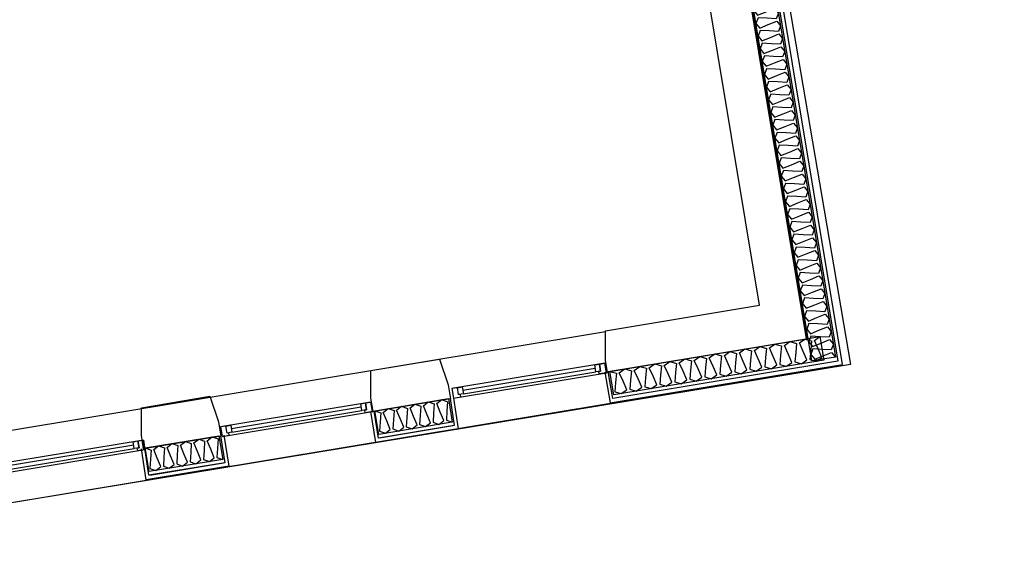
# Model space of a CAD drawing. Header units: millimetres. Extents: x -15 to 127, y -65 to 67.
# Tile 53 of 256: x 39.541 to 40.045, y -53.818 to -53.549. Entities that reach past the tile are written whole.
import ezdxf

# ---------------------------------------------------------------- set-up
doc = ezdxf.new("R2010")
doc.units = ezdxf.units.MM
doc.header["$MEASUREMENT"] = 0
doc.layers.add('Calque 5', color=7, linetype='Continuous')

# ---------------------------------------------------------------- blocks, each defined once
blk = doc.blocks.new('PD_26516')
at = {"layer": 'Calque 5', "color": 0}
for points in [[(16.05581, -39.87642), (16.16345, -39.85857), (16.16545, -39.87062), (16.05781, -39.88847), (16.05581, -39.87642)], [(16.05581, -39.87642), (16.05917, -39.87741), (16.05873, -39.88213), (16.05829, -39.88684), (16.06165, -39.88783), (16.06451, -39.88581), (16.06257, -39.88149), (16.06064, -39.87717), (16.0635, -39.87515), (16.06686, -39.87614), (16.06642, -39.88085), (16.06598, -39.88557), (16.06934, -39.88656), (16.0722, -39.88454), (16.07026, -39.88022), (16.06833, -39.87589), (16.07119, -39.87387), (16.07455, -39.87486), (16.07411, -39.87958), (16.07367, -39.88429), (16.07703, -39.88528), (16.07989, -39.88326), (16.07795, -39.87894), (16.07602, -39.87462), (16.07888, -39.8726), (16.08223, -39.87359), (16.0818, -39.8783), (16.08136, -39.88302), (16.08472, -39.88401), (16.08758, -39.88199), (16.08564, -39.87767), (16.08371, -39.87334), (16.08656, -39.87132), (16.08992, -39.87231), (16.08949, -39.87703), (16.08905, -39.88174), (16.09241, -39.88273), (16.09527, -39.88071), (16.09333, -39.87639), (16.09139, -39.87207), (16.09425, -39.87005), (16.09761, -39.87104), (16.09717, -39.87575), (16.09674, -39.88047), (16.1001, -39.88146), (16.10295, -39.87944), (16.10102, -39.87512), (16.09908, -39.87079), (16.10194, -39.86877), (16.1053, -39.86976), (16.10486, -39.87448), (16.10443, -39.87919), (16.10778, -39.88018), (16.11064, -39.87816), (16.10871, -39.87384), (16.10677, -39.86952), (16.10963, -39.8675), (16.11299, -39.86849), (16.11255, -39.8732), (16.11212, -39.87792), (16.11547, -39.87891), (16.11833, -39.87689), (16.1164, -39.87257), (16.11446, -39.86824), (16.11732, -39.86622), (16.12068, -39.86721), (16.12024, -39.87193), (16.1198, -39.87664), (16.12316, -39.87763), (16.12602, -39.87561), (16.12409, -39.87129), (16.12215, -39.86697), (16.12501, -39.86495), (16.12837, -39.86594), (16.12793, -39.87065), (16.12749, -39.87537), (16.13085, -39.87636), (16.13371, -39.87434), (16.13178, -39.87002), (16.12984, -39.86569), (16.1327, -39.86367), (16.13606, -39.86466), (16.13562, -39.86938), (16.13518, -39.87409), (16.13854, -39.87508), (16.1414, -39.87306), (16.13946, -39.86874), (16.13753, -39.86442), (16.14039, -39.8624), (16.14375, -39.86339), (16.14331, -39.8681), (16.14287, -39.87282), (16.14623, -39.87381), (16.14909, -39.87179), (16.14715, -39.86747), (16.14522, -39.86314), (16.14808, -39.86112), (16.15143, -39.86211), (16.151, -39.86683), (16.15056, -39.87154), (16.15392, -39.87253), (16.15678, -39.87051), (16.15484, -39.86619), (16.15291, -39.86187), (16.15577, -39.85985), (16.15912, -39.86084), (16.15869, -39.86555), (16.15825, -39.87027), (16.16161, -39.87126), (16.16447, -39.86924), (16.16253, -39.86492), (16.1606, -39.86059), (16.16345, -39.85857)]]:
    blk.add_lwpolyline(points, dxfattribs=at)
blk = doc.blocks.new('PD_26517')
at = {"layer": 'Calque 5', "color": 0}
for points in [[(16.1086, -39.49052), (16.17138, -39.86908), (16.15935, -39.87108), (16.09657, -39.49251), (16.1086, -39.49052)], [(16.1086, -39.49052), (16.10754, -39.4934), (16.10286, -39.49315), (16.09818, -39.49289), (16.09711, -39.49578), (16.09905, -39.49816), (16.1034, -39.49641), (16.10774, -39.49466), (16.10969, -39.49704), (16.10862, -39.49993), (16.10394, -39.49967), (16.09926, -39.49942), (16.09819, -39.5023), (16.10014, -39.50469), (16.10448, -39.50294), (16.10883, -39.50118), (16.11077, -39.50357), (16.1097, -39.50646), (16.10502, -39.5062), (16.10034, -39.50594), (16.09928, -39.50883), (16.10122, -39.51122), (16.10556, -39.50946), (16.10991, -39.50771), (16.11185, -39.5101), (16.11078, -39.51298), (16.10611, -39.51273), (16.10143, -39.51247), (16.10036, -39.51536), (16.1023, -39.51774), (16.10665, -39.51599), (16.11099, -39.51424), (16.11293, -39.51662), (16.11187, -39.51951), (16.10719, -39.51925), (16.10251, -39.519), (16.10144, -39.52188), (16.10338, -39.52427), (16.10773, -39.52252), (16.11207, -39.52077), (16.11402, -39.52315), (16.11295, -39.52604), (16.10827, -39.52578), (16.10359, -39.52553), (16.10252, -39.52841), (16.10447, -39.5308), (16.10881, -39.52904), (16.11316, -39.52729), (16.1151, -39.52968), (16.11403, -39.53256), (16.10935, -39.53231), (16.10467, -39.53205), (16.10361, -39.53494), (16.10555, -39.53732), (16.10989, -39.53557), (16.11424, -39.53382), (16.11618, -39.53621), (16.11511, -39.53909), (16.11043, -39.53883), (16.10576, -39.53858), (16.10469, -39.54146), (16.10663, -39.54385), (16.11098, -39.5421), (16.11532, -39.54035), (16.11726, -39.54273), (16.1162, -39.54562), (16.11152, -39.54536), (16.10684, -39.54511), (16.10577, -39.54799), (16.10771, -39.55038), (16.11206, -39.54863), (16.1164, -39.54687), (16.11834, -39.54926), (16.11728, -39.55214), (16.1126, -39.55189), (16.10792, -39.55163), (16.10685, -39.55452), (16.10879, -39.5569), (16.11314, -39.55515), (16.11749, -39.5534), (16.11943, -39.55579), (16.11836, -39.55867), (16.11368, -39.55842), (16.109, -39.55816), (16.10794, -39.56105), (16.10988, -39.56343), (16.11422, -39.56168), (16.11857, -39.55993), (16.12051, -39.56231), (16.11944, -39.5652), (16.11476, -39.56494), (16.11008, -39.56469), (16.10902, -39.56757), (16.11096, -39.56996), (16.1153, -39.56821), (16.11965, -39.56645), (16.12159, -39.56884), (16.12052, -39.57173), (16.11585, -39.57147), (16.11117, -39.57121), (16.1101, -39.5741), (16.11204, -39.57649), (16.11639, -39.57473), (16.12073, -39.57298), (16.12267, -39.57537), (16.12161, -39.57825), (16.11693, -39.578), (16.11225, -39.57774), (16.11118, -39.58063), (16.11312, -39.58301), (16.11747, -39.58126), (16.12182, -39.57951), (16.12376, -39.58189), (16.12269, -39.58478), (16.11801, -39.58452), (16.11333, -39.58427), (16.11226, -39.58715), (16.11421, -39.58954), (16.11855, -39.58779), (16.1229, -39.58604), (16.12484, -39.58842), (16.12377, -39.59131), (16.11909, -39.59105), (16.11441, -39.5908), (16.11335, -39.59368), (16.11529, -39.59607), (16.11963, -39.59431), (16.12398, -39.59256), (16.12592, -39.59495), (16.12485, -39.59783), (16.12018, -39.59758), (16.1155, -39.59732), (16.11443, -39.60021), (16.11637, -39.60259), (16.12072, -39.60084), (16.12506, -39.59909), (16.127, -39.60148), (16.12594, -39.60436), (16.12126, -39.6041), (16.11658, -39.60385), (16.11551, -39.60673), (16.11745, -39.60912), (16.1218, -39.60737), (16.12614, -39.60562), (16.12809, -39.608), (16.12702, -39.61089), (16.12234, -39.61063), (16.11766, -39.61038), (16.11659, -39.61326), (16.11854, -39.61565), (16.12288, -39.6139), (16.12723, -39.61214), (16.12917, -39.61453), (16.1281, -39.61741), (16.12342, -39.61716), (16.11874, -39.6169), (16.11768, -39.61979), (16.11962, -39.62217), (16.12396, -39.62042), (16.12831, -39.61867), (16.13025, -39.62106), (16.12918, -39.62394), (16.1245, -39.62369), (16.11983, -39.62343), (16.11876, -39.62631), (16.1207, -39.6287), (16.12505, -39.62695), (16.12939, -39.6252), (16.13133, -39.62758), (16.13027, -39.63047), (16.12559, -39.63021), (16.12091, -39.62996), (16.11984, -39.63284), (16.12178, -39.63523), (16.12613, -39.63348), (16.13047, -39.63172), (16.13241, -39.63411), (16.13135, -39.63699), (16.12667, -39.63674), (16.12199, -39.63648), (16.12092, -39.63937), (16.12286, -39.64175), (16.12721, -39.64), (16.13156, -39.63825), (16.1335, -39.64064), (16.13243, -39.64352), (16.12775, -39.64327), (16.12307, -39.64301), (16.12201, -39.6459), (16.12395, -39.64828), (16.12829, -39.64653), (16.13264, -39.64478), (16.13458, -39.64716), (16.13351, -39.65005), (16.12883, -39.64979), (16.12416, -39.64954), (16.12309, -39.65242), (16.12503, -39.65481), (16.12937, -39.65306), (16.13372, -39.6513), (16.13566, -39.65369), (16.13459, -39.65658), (16.12992, -39.65632), (16.12524, -39.65606), (16.12417, -39.65895), (16.12611, -39.66134), (16.13046, -39.65958), (16.1348, -39.65783), (16.13674, -39.66022), (16.13568, -39.6631), (16.131, -39.66285), (16.12632, -39.66259), (16.12525, -39.66548), (16.12719, -39.66786), (16.13154, -39.66611), (16.13589, -39.66436), (16.13783, -39.66674), (16.13676, -39.66963), (16.13208, -39.66937), (16.1274, -39.66912), (16.12634, -39.672), (16.12828, -39.67439), (16.13262, -39.67264), (16.13697, -39.67089), (16.13891, -39.67327), (16.13784, -39.67616), (16.13316, -39.6759), (16.12848, -39.67565), (16.12742, -39.67853), (16.12936, -39.68092), (16.1337, -39.67916), (16.13805, -39.67741), (16.13999, -39.6798), (16.13892, -39.68268), (16.13425, -39.68243), (16.12957, -39.68217), (16.1285, -39.68506), (16.13044, -39.68744), (16.13479, -39.68569), (16.13913, -39.68394), (16.14107, -39.68633), (16.14001, -39.68921), (16.13533, -39.68896), (16.13065, -39.6887), (16.12958, -39.69158), (16.13152, -39.69397), (16.13587, -39.69222), (16.14021, -39.69047), (16.14216, -39.69285), (16.14109, -39.69574), (16.13641, -39.69548), (16.13173, -39.69523), (16.13066, -39.69811), (16.13261, -39.7005), (16.13695, -39.69875), (16.1413, -39.69699), (16.14324, -39.69938), (16.14217, -39.70226), (16.13749, -39.70201), (16.13281, -39.70175), (16.13175, -39.70464), (16.13369, -39.70702), (16.13803, -39.70527), (16.14238, -39.70352), (16.14432, -39.70591), (16.14325, -39.70879), (16.13857, -39.70854), (16.1339, -39.70828), (16.13283, -39.71117), (16.13477, -39.71355), (16.13912, -39.7118), (16.14346, -39.71005), (16.1454, -39.71243), (16.14434, -39.71532), (16.13966, -39.71506), (16.13498, -39.71481), (16.13391, -39.71769), (16.13585, -39.72008), (16.1402, -39.71833), (16.14454, -39.71657), (16.14648, -39.71896), (16.14542, -39.72185), (16.14074, -39.72159), (16.13606, -39.72133), (16.13499, -39.72422), (16.13693, -39.72661), (16.14128, -39.72485), (16.14563, -39.7231), (16.14757, -39.72549), (16.1465, -39.72837), (16.14182, -39.72812), (16.13714, -39.72786), (16.13608, -39.73075), (16.13802, -39.73313), (16.14236, -39.73138), (16.14671, -39.72963), (16.14865, -39.73201), (16.14758, -39.7349), (16.1429, -39.73464), (16.13823, -39.73439), (16.13716, -39.73727), (16.1391, -39.73966), (16.14345, -39.73791), (16.14779, -39.73616), (16.14973, -39.73854), (16.14866, -39.74143), (16.14399, -39.74117), (16.13931, -39.74092), (16.13824, -39.7438), (16.14018, -39.74619), (16.14453, -39.74443), (16.14887, -39.74268), (16.15081, -39.74507), (16.14975, -39.74795), (16.14507, -39.7477), (16.14039, -39.74744), (16.13932, -39.75033), (16.14126, -39.75271), (16.14561, -39.75096), (16.14996, -39.74921), (16.1519, -39.7516), (16.15083, -39.75448), (16.14615, -39.75422), (16.14147, -39.75397), (16.14041, -39.75685), (16.14235, -39.75924), (16.14669, -39.75749), (16.15104, -39.75574), (16.15298, -39.75812), (16.15191, -39.76101), (16.14723, -39.76075), (16.14255, -39.7605), (16.14149, -39.76338), (16.14343, -39.76577), (16.14777, -39.76402), (16.15212, -39.76226), (16.15406, -39.76465), (16.15299, -39.76753), (16.14832, -39.76728), (16.14364, -39.76702), (16.14257, -39.76991), (16.14451, -39.77229), (16.14886, -39.77054), (16.1532, -39.76879), (16.15514, -39.77118), (16.15408, -39.77406), (16.1494, -39.77381), (16.14472, -39.77355), (16.14365, -39.77644), (16.14559, -39.77882), (16.14994, -39.77707), (16.15428, -39.77532), (16.15623, -39.7777), (16.15516, -39.78059), (16.15048, -39.78033), (16.1458, -39.78008), (16.14473, -39.78296), (16.14668, -39.78535), (16.15102, -39.7836), (16.15537, -39.78184), (16.15731, -39.78423), (16.15624, -39.78712), (16.15156, -39.78686), (16.14688, -39.7866), (16.14582, -39.78949), (16.14776, -39.79188), (16.1521, -39.79012), (16.15645, -39.78837), (16.15839, -39.79076), (16.15732, -39.79364), (16.15264, -39.79339), (16.14797, -39.79313), (16.1469, -39.79602), (16.14884, -39.7984), (16.15319, -39.79665), (16.15753, -39.7949), (16.15947, -39.79728), (16.15841, -39.80017), (16.15373, -39.79991), (16.14905, -39.79966), (16.14798, -39.80254), (16.14992, -39.80493), (16.15427, -39.80318), (16.15861, -39.80143), (16.16056, -39.80381), (16.15949, -39.8067), (16.15481, -39.80644), (16.15013, -39.80619), (16.14906, -39.80907), (16.151, -39.81146), (16.15535, -39.8097), (16.1597, -39.80795), (16.16164, -39.81034), (16.16057, -39.81322), (16.15589, -39.81297), (16.15121, -39.81271), (16.15015, -39.8156), (16.15209, -39.81798), (16.15643, -39.81623), (16.16078, -39.81448), (16.16272, -39.81687), (16.16165, -39.81975), (16.15697, -39.81949), (16.1523, -39.81924), (16.15123, -39.82212), (16.15317, -39.82451), (16.15752, -39.82276), (16.16186, -39.82101), (16.1638, -39.82339), (16.16274, -39.82628), (16.15806, -39.82602), (16.15338, -39.82577), (16.15231, -39.82865), (16.15425, -39.83104), (16.1586, -39.82929), (16.16294, -39.82753), (16.16488, -39.82992), (16.16382, -39.8328), (16.15914, -39.83255), (16.15446, -39.83229), (16.15339, -39.83518), (16.15533, -39.83756), (16.15968, -39.83581), (16.16403, -39.83406), (16.16597, -39.83645), (16.1649, -39.83933), (16.16022, -39.83908), (16.15554, -39.83882), (16.15448, -39.8417), (16.15642, -39.84409), (16.16076, -39.84234), (16.16511, -39.84059), (16.16705, -39.84297), (16.16598, -39.84586), (16.1613, -39.8456), (16.15662, -39.84535), (16.15556, -39.84823), (16.1575, -39.85062), (16.16184, -39.84887), (16.16619, -39.84711), (16.16813, -39.8495), (16.16706, -39.85238), (16.16239, -39.85213), (16.15771, -39.85187), (16.15664, -39.85476), (16.15858, -39.85714), (16.16293, -39.85539), (16.16727, -39.85364), (16.16921, -39.85603), (16.16815, -39.85891), (16.16347, -39.85866), (16.15879, -39.8584), (16.15772, -39.86129), (16.15966, -39.86367), (16.16401, -39.86192), (16.16835, -39.86017), (16.1703, -39.86255), (16.16923, -39.86544), (16.16455, -39.86518), (16.15987, -39.86493), (16.1588, -39.86781), (16.16075, -39.8702), (16.16509, -39.86845), (16.16944, -39.86669), (16.17138, -39.86908)]]:
    blk.add_lwpolyline(points, dxfattribs=at)
blk = doc.blocks.new('PD_26519')
at = {"layer": 'Calque 5', "color": 0}
for p, q in [((15.92847, -39.89478), (15.86191, -39.90582)), ((15.8622, -39.90759), (15.92877, -39.89655))]:
    blk.add_line(p, q, dxfattribs=at)
for points in [[(15.8572, -39.90979), (15.93421, -39.89702), (15.9334, -39.89215), (15.85639, -39.90492), (15.8572, -39.90979)], [(15.92818, -39.89302), (15.93064, -39.89261), (15.93123, -39.89615), (15.92877, -39.89655), (15.92818, -39.89302)], [(15.9334, -39.89215), (15.93421, -39.89702), (15.93052, -39.89763), (15.9303, -39.8963), (15.93123, -39.89615), (15.93064, -39.89261), (15.9334, -39.89215)], [(15.85639, -39.90492), (15.8572, -39.90979), (15.86088, -39.90917), (15.86066, -39.90785), (15.85974, -39.908), (15.85916, -39.90446), (15.85639, -39.90492)], [(15.85916, -39.90446), (15.86161, -39.90405), (15.8622, -39.90759), (15.85974, -39.908), (15.85916, -39.90446)]]:
    blk.add_lwpolyline(points, dxfattribs=at)
blk.add_point((15.93421, -39.89702), dxfattribs=at)
blk = doc.blocks.new('PD_26520')
at = {"layer": 'Calque 5', "color": 0}
for p, q in [((16.04833, -39.87491), (15.98046, -39.88616)), ((15.98076, -39.88793), (16.04863, -39.87668))]:
    blk.add_line(p, q, dxfattribs=at)
for points in [[(15.97576, -39.89013), (16.05407, -39.87714), (16.05326, -39.87227), (15.97495, -39.88526), (15.97576, -39.89013)], [(16.04804, -39.87314), (16.0505, -39.87273), (16.05108, -39.87627), (16.04863, -39.87668), (16.04804, -39.87314)], [(16.05326, -39.87227), (16.05407, -39.87714), (16.05038, -39.87775), (16.05016, -39.87642), (16.05108, -39.87627), (16.0505, -39.87273), (16.05326, -39.87227)], [(15.97495, -39.88526), (15.97576, -39.89013), (15.97944, -39.88952), (15.97922, -39.88819), (15.9783, -39.88834), (15.97771, -39.8848), (15.97495, -39.88526)], [(15.97771, -39.8848), (15.98017, -39.88439), (15.98076, -39.88793), (15.9783, -39.88834), (15.97771, -39.8848)]]:
    blk.add_lwpolyline(points, dxfattribs=at)
blk.add_point((16.05407, -39.87714), dxfattribs=at)
blk = doc.blocks.new('PD_26594')
at = {"layer": 'Calque 5', "color": 0}
for p, q in [((15.97569, -39.89007), (15.97814, -39.90586)), ((15.93589, -39.91286), (15.93343, -39.89703)), ((15.97814, -39.90586), (15.93589, -39.91286))]:
    blk.add_line(p, q, dxfattribs=at)
blk = doc.blocks.new('PD_26595')
at = {"layer": 'Calque 5', "color": 0}
for points in [[(15.9354, -39.89659), (15.97309, -39.89034), (15.97509, -39.90244), (15.93741, -39.90869), (15.9354, -39.89659)], [(15.9354, -39.89659), (15.93842, -39.89765), (15.93812, -39.90236), (15.93782, -39.90707), (15.94084, -39.90812), (15.94335, -39.90615), (15.94155, -39.90179), (15.93974, -39.89743), (15.94226, -39.89546), (15.94527, -39.89651), (15.94497, -39.90122), (15.94467, -39.90593), (15.94769, -39.90698), (15.9502, -39.90501), (15.9484, -39.90065), (15.94659, -39.89629), (15.94911, -39.89432), (15.95212, -39.89537), (15.95182, -39.90008), (15.95152, -39.9048), (15.95454, -39.90585), (15.95705, -39.90388), (15.95525, -39.89952), (15.95344, -39.89516), (15.95596, -39.89318), (15.95897, -39.89424), (15.95867, -39.89895), (15.95837, -39.90366), (15.96139, -39.90471), (15.9639, -39.90274), (15.9621, -39.89838), (15.96029, -39.89402), (15.96281, -39.89205), (15.96583, -39.8931), (15.96553, -39.89781), (15.96522, -39.90252), (15.96824, -39.90358), (15.97076, -39.90161), (15.96895, -39.89724), (15.96715, -39.89288), (15.96966, -39.89091), (15.97268, -39.89197), (15.97238, -39.89668), (15.97208, -39.90139), (15.97509, -39.90244)]]:
    blk.add_lwpolyline(points, dxfattribs=at)
blk = doc.blocks.new('PD_26593')
at = {"layer": 'Calque 5', "color": 0}
blk.add_line((15.97542, -39.90441), (15.93774, -39.91066), dxfattribs=at)
blk.add_lwpolyline([(15.93513, -39.89677), (15.97399, -39.89033), (15.97614, -39.90416), (15.93728, -39.91061), (15.93513, -39.89677)], dxfattribs=at)
at = {"layer": 'Calque 5'}
for name in ['PD_26594', 'PD_26595']:
    blk.add_blockref(name, (0, 0), dxfattribs=at)
blk = doc.blocks.new('PD_26592')
at = {"layer": 'Calque 5', "color": 0}
blk.add_lwpolyline([(15.97415, -39.89047), (15.93456, -39.89703), (15.93342, -39.89023), (15.93342, -39.87594), (15.96849, -39.87012), (15.97297, -39.88327), (15.97415, -39.89047)], dxfattribs=at)
at = {"layer": 'Calque 5'}
blk.add_blockref('PD_26593', (0, 0), dxfattribs=at)
blk = doc.blocks.new('PD_26598')
at = {"layer": 'Calque 5', "color": 0}
for p, q in [((15.8581, -39.90915), (15.86055, -39.92494)), ((15.81829, -39.93195), (15.81584, -39.91611)), ((15.86055, -39.92494), (15.81829, -39.93195))]:
    blk.add_line(p, q, dxfattribs=at)
blk = doc.blocks.new('PD_26599')
at = {"layer": 'Calque 5', "color": 0}
for points in [[(15.81781, -39.91568), (15.85549, -39.90943), (15.8575, -39.92152), (15.81982, -39.92777), (15.81781, -39.91568)], [(15.81781, -39.91568), (15.82083, -39.91673), (15.82053, -39.92144), (15.82023, -39.92615), (15.82324, -39.9272), (15.82576, -39.92523), (15.82395, -39.92087), (15.82215, -39.91651), (15.82466, -39.91454), (15.82768, -39.91559), (15.82738, -39.9203), (15.82708, -39.92501), (15.83009, -39.92607), (15.83261, -39.9241), (15.8308, -39.91974), (15.829, -39.91537), (15.83151, -39.9134), (15.83453, -39.91446), (15.83423, -39.91917), (15.83393, -39.92388), (15.83695, -39.92493), (15.83946, -39.92296), (15.83766, -39.9186), (15.83585, -39.91424), (15.83837, -39.91227), (15.84138, -39.91332), (15.84108, -39.91803), (15.84078, -39.92274), (15.8438, -39.9238), (15.84631, -39.92182), (15.84451, -39.91746), (15.8427, -39.9131), (15.84522, -39.91113), (15.84823, -39.91219), (15.84793, -39.9169), (15.84763, -39.92161), (15.85065, -39.92266), (15.85316, -39.92069), (15.85136, -39.91633), (15.84955, -39.91197), (15.85207, -39.91), (15.85509, -39.91105), (15.85478, -39.91576), (15.85448, -39.92047), (15.8575, -39.92152)]]:
    blk.add_lwpolyline(points, dxfattribs=at)
blk = doc.blocks.new('PD_26597')
at = {"layer": 'Calque 5', "color": 0}
blk.add_line((15.85783, -39.9235), (15.82014, -39.92975), dxfattribs=at)
blk.add_lwpolyline([(15.81754, -39.91585), (15.8564, -39.90941), (15.85855, -39.92324), (15.81968, -39.92969), (15.81754, -39.91585)], dxfattribs=at)
at = {"layer": 'Calque 5'}
for name in ['PD_26598', 'PD_26599']:
    blk.add_blockref(name, (0, 0), dxfattribs=at)
blk = doc.blocks.new('PD_26596')
at = {"layer": 'Calque 5', "color": 0}
blk.add_lwpolyline([(15.85655, -39.90955), (15.81697, -39.91612), (15.81582, -39.90932), (15.81582, -39.89502), (15.85089, -39.8892), (15.85538, -39.90235), (15.85655, -39.90955)], dxfattribs=at)
at = {"layer": 'Calque 5'}
blk.add_blockref('PD_26597', (0, 0), dxfattribs=at)
blk = doc.blocks.new('PD_26600')
at = {"layer": 'Calque 5', "color": 0}
for p, q in [((15.8119, -39.91423), (15.74333, -39.92559)), ((15.74363, -39.92736), (15.81219, -39.916))]:
    blk.add_line(p, q, dxfattribs=at)
for points in [[(15.73863, -39.92956), (15.81763, -39.91646), (15.81683, -39.91159), (15.73782, -39.92469), (15.73863, -39.92956)], [(15.8116, -39.91246), (15.81406, -39.91205), (15.81465, -39.91559), (15.81219, -39.916), (15.8116, -39.91246)], [(15.81683, -39.91159), (15.81763, -39.91646), (15.81395, -39.91707), (15.81373, -39.91574), (15.81465, -39.91559), (15.81406, -39.91205), (15.81683, -39.91159)], [(15.73782, -39.92469), (15.73863, -39.92956), (15.74231, -39.92895), (15.74209, -39.92762), (15.74117, -39.92777), (15.74058, -39.92423), (15.73782, -39.92469)], [(15.74058, -39.92423), (15.74304, -39.92383), (15.74363, -39.92736), (15.74117, -39.92777), (15.74058, -39.92423)]]:
    blk.add_lwpolyline(points, dxfattribs=at)
blk.add_point((15.81763, -39.91646), dxfattribs=at)
blk = doc.blocks.new('PD_27859')
at = {"layer": 'Calque 5', "color": 0}
for points in [[(16.05581, -39.87642), (16.16345, -39.85857), (16.16545, -39.87062), (16.05781, -39.88847), (16.05581, -39.87642)], [(16.05581, -39.87642), (16.05917, -39.87741), (16.05873, -39.88213), (16.05829, -39.88684), (16.06165, -39.88783), (16.06451, -39.88581), (16.06257, -39.88149), (16.06064, -39.87717), (16.0635, -39.87515), (16.06686, -39.87614), (16.06642, -39.88085), (16.06598, -39.88557), (16.06934, -39.88656), (16.0722, -39.88454), (16.07026, -39.88022), (16.06833, -39.87589), (16.07119, -39.87387), (16.07455, -39.87486), (16.07411, -39.87958), (16.07367, -39.88429), (16.07703, -39.88528), (16.07989, -39.88326), (16.07795, -39.87894), (16.07602, -39.87462), (16.07888, -39.8726), (16.08223, -39.87359), (16.0818, -39.8783), (16.08136, -39.88302), (16.08472, -39.88401), (16.08758, -39.88199), (16.08564, -39.87767), (16.08371, -39.87334), (16.08656, -39.87132), (16.08992, -39.87231), (16.08949, -39.87703), (16.08905, -39.88174), (16.09241, -39.88273), (16.09527, -39.88071), (16.09333, -39.87639), (16.09139, -39.87207), (16.09425, -39.87005), (16.09761, -39.87104), (16.09717, -39.87575), (16.09674, -39.88047), (16.1001, -39.88146), (16.10295, -39.87944), (16.10102, -39.87512), (16.09908, -39.87079), (16.10194, -39.86877), (16.1053, -39.86976), (16.10486, -39.87448), (16.10443, -39.87919), (16.10778, -39.88018), (16.11064, -39.87816), (16.10871, -39.87384), (16.10677, -39.86952), (16.10963, -39.8675), (16.11299, -39.86849), (16.11255, -39.8732), (16.11212, -39.87792), (16.11547, -39.87891), (16.11833, -39.87689), (16.1164, -39.87257), (16.11446, -39.86824), (16.11732, -39.86622), (16.12068, -39.86721), (16.12024, -39.87193), (16.1198, -39.87664), (16.12316, -39.87763), (16.12602, -39.87561), (16.12409, -39.87129), (16.12215, -39.86697), (16.12501, -39.86495), (16.12837, -39.86594), (16.12793, -39.87065), (16.12749, -39.87537), (16.13085, -39.87636), (16.13371, -39.87434), (16.13178, -39.87002), (16.12984, -39.86569), (16.1327, -39.86367), (16.13606, -39.86466), (16.13562, -39.86938), (16.13518, -39.87409), (16.13854, -39.87508), (16.1414, -39.87306), (16.13946, -39.86874), (16.13753, -39.86442), (16.14039, -39.8624), (16.14375, -39.86339), (16.14331, -39.8681), (16.14287, -39.87282), (16.14623, -39.87381), (16.14909, -39.87179), (16.14715, -39.86747), (16.14522, -39.86314), (16.14808, -39.86112), (16.15143, -39.86211), (16.151, -39.86683), (16.15056, -39.87154), (16.15392, -39.87253), (16.15678, -39.87051), (16.15484, -39.86619), (16.15291, -39.86187), (16.15577, -39.85985), (16.15912, -39.86084), (16.15869, -39.86555), (16.15825, -39.87027), (16.16161, -39.87126), (16.16447, -39.86924), (16.16253, -39.86492), (16.1606, -39.86059), (16.16345, -39.85857)]]:
    blk.add_lwpolyline(points, dxfattribs=at)
blk = doc.blocks.new('PD_27860')
at = {"layer": 'Calque 5', "color": 0}
for points in [[(16.1086, -39.49052), (16.17138, -39.86908), (16.15935, -39.87108), (16.09657, -39.49251), (16.1086, -39.49052)], [(16.1086, -39.49052), (16.10754, -39.4934), (16.10286, -39.49315), (16.09818, -39.49289), (16.09711, -39.49578), (16.09905, -39.49816), (16.1034, -39.49641), (16.10774, -39.49466), (16.10969, -39.49704), (16.10862, -39.49993), (16.10394, -39.49967), (16.09926, -39.49942), (16.09819, -39.5023), (16.10014, -39.50469), (16.10448, -39.50294), (16.10883, -39.50118), (16.11077, -39.50357), (16.1097, -39.50646), (16.10502, -39.5062), (16.10034, -39.50594), (16.09928, -39.50883), (16.10122, -39.51122), (16.10556, -39.50946), (16.10991, -39.50771), (16.11185, -39.5101), (16.11078, -39.51298), (16.10611, -39.51273), (16.10143, -39.51247), (16.10036, -39.51536), (16.1023, -39.51774), (16.10665, -39.51599), (16.11099, -39.51424), (16.11293, -39.51662), (16.11187, -39.51951), (16.10719, -39.51925), (16.10251, -39.519), (16.10144, -39.52188), (16.10338, -39.52427), (16.10773, -39.52252), (16.11207, -39.52077), (16.11402, -39.52315), (16.11295, -39.52604), (16.10827, -39.52578), (16.10359, -39.52553), (16.10252, -39.52841), (16.10447, -39.5308), (16.10881, -39.52904), (16.11316, -39.52729), (16.1151, -39.52968), (16.11403, -39.53256), (16.10935, -39.53231), (16.10467, -39.53205), (16.10361, -39.53494), (16.10555, -39.53732), (16.10989, -39.53557), (16.11424, -39.53382), (16.11618, -39.53621), (16.11511, -39.53909), (16.11043, -39.53883), (16.10576, -39.53858), (16.10469, -39.54146), (16.10663, -39.54385), (16.11098, -39.5421), (16.11532, -39.54035), (16.11726, -39.54273), (16.1162, -39.54562), (16.11152, -39.54536), (16.10684, -39.54511), (16.10577, -39.54799), (16.10771, -39.55038), (16.11206, -39.54863), (16.1164, -39.54687), (16.11834, -39.54926), (16.11728, -39.55214), (16.1126, -39.55189), (16.10792, -39.55163), (16.10685, -39.55452), (16.10879, -39.5569), (16.11314, -39.55515), (16.11749, -39.5534), (16.11943, -39.55579), (16.11836, -39.55867), (16.11368, -39.55842), (16.109, -39.55816), (16.10794, -39.56105), (16.10988, -39.56343), (16.11422, -39.56168), (16.11857, -39.55993), (16.12051, -39.56231), (16.11944, -39.5652), (16.11476, -39.56494), (16.11008, -39.56469), (16.10902, -39.56757), (16.11096, -39.56996), (16.1153, -39.56821), (16.11965, -39.56645), (16.12159, -39.56884), (16.12052, -39.57173), (16.11585, -39.57147), (16.11117, -39.57121), (16.1101, -39.5741), (16.11204, -39.57649), (16.11639, -39.57473), (16.12073, -39.57298), (16.12267, -39.57537), (16.12161, -39.57825), (16.11693, -39.578), (16.11225, -39.57774), (16.11118, -39.58063), (16.11312, -39.58301), (16.11747, -39.58126), (16.12182, -39.57951), (16.12376, -39.58189), (16.12269, -39.58478), (16.11801, -39.58452), (16.11333, -39.58427), (16.11226, -39.58715), (16.11421, -39.58954), (16.11855, -39.58779), (16.1229, -39.58604), (16.12484, -39.58842), (16.12377, -39.59131), (16.11909, -39.59105), (16.11441, -39.5908), (16.11335, -39.59368), (16.11529, -39.59607), (16.11963, -39.59431), (16.12398, -39.59256), (16.12592, -39.59495), (16.12485, -39.59783), (16.12018, -39.59758), (16.1155, -39.59732), (16.11443, -39.60021), (16.11637, -39.60259), (16.12072, -39.60084), (16.12506, -39.59909), (16.127, -39.60148), (16.12594, -39.60436), (16.12126, -39.6041), (16.11658, -39.60385), (16.11551, -39.60673), (16.11745, -39.60912), (16.1218, -39.60737), (16.12614, -39.60562), (16.12809, -39.608), (16.12702, -39.61089), (16.12234, -39.61063), (16.11766, -39.61038), (16.11659, -39.61326), (16.11854, -39.61565), (16.12288, -39.6139), (16.12723, -39.61214), (16.12917, -39.61453), (16.1281, -39.61741), (16.12342, -39.61716), (16.11874, -39.6169), (16.11768, -39.61979), (16.11962, -39.62217), (16.12396, -39.62042), (16.12831, -39.61867), (16.13025, -39.62106), (16.12918, -39.62394), (16.1245, -39.62369), (16.11983, -39.62343), (16.11876, -39.62631), (16.1207, -39.6287), (16.12505, -39.62695), (16.12939, -39.6252), (16.13133, -39.62758), (16.13027, -39.63047), (16.12559, -39.63021), (16.12091, -39.62996), (16.11984, -39.63284), (16.12178, -39.63523), (16.12613, -39.63348), (16.13047, -39.63172), (16.13241, -39.63411), (16.13135, -39.63699), (16.12667, -39.63674), (16.12199, -39.63648), (16.12092, -39.63937), (16.12286, -39.64175), (16.12721, -39.64), (16.13156, -39.63825), (16.1335, -39.64064), (16.13243, -39.64352), (16.12775, -39.64327), (16.12307, -39.64301), (16.12201, -39.6459), (16.12395, -39.64828), (16.12829, -39.64653), (16.13264, -39.64478), (16.13458, -39.64716), (16.13351, -39.65005), (16.12883, -39.64979), (16.12416, -39.64954), (16.12309, -39.65242), (16.12503, -39.65481), (16.12937, -39.65306), (16.13372, -39.6513), (16.13566, -39.65369), (16.13459, -39.65658), (16.12992, -39.65632), (16.12524, -39.65606), (16.12417, -39.65895), (16.12611, -39.66134), (16.13046, -39.65958), (16.1348, -39.65783), (16.13674, -39.66022), (16.13568, -39.6631), (16.131, -39.66285), (16.12632, -39.66259), (16.12525, -39.66548), (16.12719, -39.66786), (16.13154, -39.66611), (16.13589, -39.66436), (16.13783, -39.66674), (16.13676, -39.66963), (16.13208, -39.66937), (16.1274, -39.66912), (16.12634, -39.672), (16.12828, -39.67439), (16.13262, -39.67264), (16.13697, -39.67089), (16.13891, -39.67327), (16.13784, -39.67616), (16.13316, -39.6759), (16.12848, -39.67565), (16.12742, -39.67853), (16.12936, -39.68092), (16.1337, -39.67916), (16.13805, -39.67741), (16.13999, -39.6798), (16.13892, -39.68268), (16.13425, -39.68243), (16.12957, -39.68217), (16.1285, -39.68506), (16.13044, -39.68744), (16.13479, -39.68569), (16.13913, -39.68394), (16.14107, -39.68633), (16.14001, -39.68921), (16.13533, -39.68896), (16.13065, -39.6887), (16.12958, -39.69158), (16.13152, -39.69397), (16.13587, -39.69222), (16.14021, -39.69047), (16.14216, -39.69285), (16.14109, -39.69574), (16.13641, -39.69548), (16.13173, -39.69523), (16.13066, -39.69811), (16.13261, -39.7005), (16.13695, -39.69875), (16.1413, -39.69699), (16.14324, -39.69938), (16.14217, -39.70226), (16.13749, -39.70201), (16.13281, -39.70175), (16.13175, -39.70464), (16.13369, -39.70702), (16.13803, -39.70527), (16.14238, -39.70352), (16.14432, -39.70591), (16.14325, -39.70879), (16.13857, -39.70854), (16.1339, -39.70828), (16.13283, -39.71117), (16.13477, -39.71355), (16.13912, -39.7118), (16.14346, -39.71005), (16.1454, -39.71243), (16.14434, -39.71532), (16.13966, -39.71506), (16.13498, -39.71481), (16.13391, -39.71769), (16.13585, -39.72008), (16.1402, -39.71833), (16.14454, -39.71657), (16.14648, -39.71896), (16.14542, -39.72185), (16.14074, -39.72159), (16.13606, -39.72133), (16.13499, -39.72422), (16.13693, -39.72661), (16.14128, -39.72485), (16.14563, -39.7231), (16.14757, -39.72549), (16.1465, -39.72837), (16.14182, -39.72812), (16.13714, -39.72786), (16.13608, -39.73075), (16.13802, -39.73313), (16.14236, -39.73138), (16.14671, -39.72963), (16.14865, -39.73201), (16.14758, -39.7349), (16.1429, -39.73464), (16.13823, -39.73439), (16.13716, -39.73727), (16.1391, -39.73966), (16.14345, -39.73791), (16.14779, -39.73616), (16.14973, -39.73854), (16.14866, -39.74143), (16.14399, -39.74117), (16.13931, -39.74092), (16.13824, -39.7438), (16.14018, -39.74619), (16.14453, -39.74443), (16.14887, -39.74268), (16.15081, -39.74507), (16.14975, -39.74795), (16.14507, -39.7477), (16.14039, -39.74744), (16.13932, -39.75033), (16.14126, -39.75271), (16.14561, -39.75096), (16.14996, -39.74921), (16.1519, -39.7516), (16.15083, -39.75448), (16.14615, -39.75422), (16.14147, -39.75397), (16.14041, -39.75685), (16.14235, -39.75924), (16.14669, -39.75749), (16.15104, -39.75574), (16.15298, -39.75812), (16.15191, -39.76101), (16.14723, -39.76075), (16.14255, -39.7605), (16.14149, -39.76338), (16.14343, -39.76577), (16.14777, -39.76402), (16.15212, -39.76226), (16.15406, -39.76465), (16.15299, -39.76753), (16.14832, -39.76728), (16.14364, -39.76702), (16.14257, -39.76991), (16.14451, -39.77229), (16.14886, -39.77054), (16.1532, -39.76879), (16.15514, -39.77118), (16.15408, -39.77406), (16.1494, -39.77381), (16.14472, -39.77355), (16.14365, -39.77644), (16.14559, -39.77882), (16.14994, -39.77707), (16.15428, -39.77532), (16.15623, -39.7777), (16.15516, -39.78059), (16.15048, -39.78033), (16.1458, -39.78008), (16.14473, -39.78296), (16.14668, -39.78535), (16.15102, -39.7836), (16.15537, -39.78184), (16.15731, -39.78423), (16.15624, -39.78712), (16.15156, -39.78686), (16.14688, -39.7866), (16.14582, -39.78949), (16.14776, -39.79188), (16.1521, -39.79012), (16.15645, -39.78837), (16.15839, -39.79076), (16.15732, -39.79364), (16.15264, -39.79339), (16.14797, -39.79313), (16.1469, -39.79602), (16.14884, -39.7984), (16.15319, -39.79665), (16.15753, -39.7949), (16.15947, -39.79728), (16.15841, -39.80017), (16.15373, -39.79991), (16.14905, -39.79966), (16.14798, -39.80254), (16.14992, -39.80493), (16.15427, -39.80318), (16.15861, -39.80143), (16.16056, -39.80381), (16.15949, -39.8067), (16.15481, -39.80644), (16.15013, -39.80619), (16.14906, -39.80907), (16.151, -39.81146), (16.15535, -39.8097), (16.1597, -39.80795), (16.16164, -39.81034), (16.16057, -39.81322), (16.15589, -39.81297), (16.15121, -39.81271), (16.15015, -39.8156), (16.15209, -39.81798), (16.15643, -39.81623), (16.16078, -39.81448), (16.16272, -39.81687), (16.16165, -39.81975), (16.15697, -39.81949), (16.1523, -39.81924), (16.15123, -39.82212), (16.15317, -39.82451), (16.15752, -39.82276), (16.16186, -39.82101), (16.1638, -39.82339), (16.16274, -39.82628), (16.15806, -39.82602), (16.15338, -39.82577), (16.15231, -39.82865), (16.15425, -39.83104), (16.1586, -39.82929), (16.16294, -39.82753), (16.16488, -39.82992), (16.16382, -39.8328), (16.15914, -39.83255), (16.15446, -39.83229), (16.15339, -39.83518), (16.15533, -39.83756), (16.15968, -39.83581), (16.16403, -39.83406), (16.16597, -39.83645), (16.1649, -39.83933), (16.16022, -39.83908), (16.15554, -39.83882), (16.15448, -39.8417), (16.15642, -39.84409), (16.16076, -39.84234), (16.16511, -39.84059), (16.16705, -39.84297), (16.16598, -39.84586), (16.1613, -39.8456), (16.15662, -39.84535), (16.15556, -39.84823), (16.1575, -39.85062), (16.16184, -39.84887), (16.16619, -39.84711), (16.16813, -39.8495), (16.16706, -39.85238), (16.16239, -39.85213), (16.15771, -39.85187), (16.15664, -39.85476), (16.15858, -39.85714), (16.16293, -39.85539), (16.16727, -39.85364), (16.16921, -39.85603), (16.16815, -39.85891), (16.16347, -39.85866), (16.15879, -39.8584), (16.15772, -39.86129), (16.15966, -39.86367), (16.16401, -39.86192), (16.16835, -39.86017), (16.1703, -39.86255), (16.16923, -39.86544), (16.16455, -39.86518), (16.15987, -39.86493), (16.1588, -39.86781), (16.16075, -39.8702), (16.16509, -39.86845), (16.16944, -39.86669), (16.17138, -39.86908)]]:
    blk.add_lwpolyline(points, dxfattribs=at)
blk = doc.blocks.new('PD_27862')
at = {"layer": 'Calque 5', "color": 0}
for p, q in [((15.92847, -39.89478), (15.86191, -39.90582)), ((15.8622, -39.90759), (15.92877, -39.89655))]:
    blk.add_line(p, q, dxfattribs=at)
for points in [[(15.8572, -39.90979), (15.93421, -39.89702), (15.9334, -39.89215), (15.85639, -39.90492), (15.8572, -39.90979)], [(15.92818, -39.89302), (15.93064, -39.89261), (15.93123, -39.89615), (15.92877, -39.89655), (15.92818, -39.89302)], [(15.9334, -39.89215), (15.93421, -39.89702), (15.93052, -39.89763), (15.9303, -39.8963), (15.93123, -39.89615), (15.93064, -39.89261), (15.9334, -39.89215)], [(15.85639, -39.90492), (15.8572, -39.90979), (15.86088, -39.90917), (15.86066, -39.90785), (15.85974, -39.908), (15.85916, -39.90446), (15.85639, -39.90492)], [(15.85916, -39.90446), (15.86161, -39.90405), (15.8622, -39.90759), (15.85974, -39.908), (15.85916, -39.90446)]]:
    blk.add_lwpolyline(points, dxfattribs=at)
blk.add_point((15.93421, -39.89702), dxfattribs=at)
blk = doc.blocks.new('PD_27863')
at = {"layer": 'Calque 5', "color": 0}
for p, q in [((16.04833, -39.87491), (15.98046, -39.88616)), ((15.98076, -39.88793), (16.04863, -39.87668))]:
    blk.add_line(p, q, dxfattribs=at)
for points in [[(15.97576, -39.89013), (16.05407, -39.87714), (16.05326, -39.87227), (15.97495, -39.88526), (15.97576, -39.89013)], [(16.04804, -39.87314), (16.0505, -39.87273), (16.05108, -39.87627), (16.04863, -39.87668), (16.04804, -39.87314)], [(16.05326, -39.87227), (16.05407, -39.87714), (16.05038, -39.87775), (16.05016, -39.87642), (16.05108, -39.87627), (16.0505, -39.87273), (16.05326, -39.87227)], [(15.97495, -39.88526), (15.97576, -39.89013), (15.97944, -39.88952), (15.97922, -39.88819), (15.9783, -39.88834), (15.97771, -39.8848), (15.97495, -39.88526)], [(15.97771, -39.8848), (15.98017, -39.88439), (15.98076, -39.88793), (15.9783, -39.88834), (15.97771, -39.8848)]]:
    blk.add_lwpolyline(points, dxfattribs=at)
blk.add_point((16.05407, -39.87714), dxfattribs=at)
blk = doc.blocks.new('PD_27937')
at = {"layer": 'Calque 5', "color": 0}
for p, q in [((15.97569, -39.89007), (15.97814, -39.90586)), ((15.93589, -39.91286), (15.93343, -39.89703)), ((15.97814, -39.90586), (15.93589, -39.91286))]:
    blk.add_line(p, q, dxfattribs=at)
blk = doc.blocks.new('PD_27938')
at = {"layer": 'Calque 5', "color": 0}
for points in [[(15.9354, -39.89659), (15.97309, -39.89034), (15.97509, -39.90244), (15.93741, -39.90869), (15.9354, -39.89659)], [(15.9354, -39.89659), (15.93842, -39.89765), (15.93812, -39.90236), (15.93782, -39.90707), (15.94084, -39.90812), (15.94335, -39.90615), (15.94155, -39.90179), (15.93974, -39.89743), (15.94226, -39.89546), (15.94527, -39.89651), (15.94497, -39.90122), (15.94467, -39.90593), (15.94769, -39.90698), (15.9502, -39.90501), (15.9484, -39.90065), (15.94659, -39.89629), (15.94911, -39.89432), (15.95212, -39.89537), (15.95182, -39.90008), (15.95152, -39.9048), (15.95454, -39.90585), (15.95705, -39.90388), (15.95525, -39.89952), (15.95344, -39.89516), (15.95596, -39.89318), (15.95897, -39.89424), (15.95867, -39.89895), (15.95837, -39.90366), (15.96139, -39.90471), (15.9639, -39.90274), (15.9621, -39.89838), (15.96029, -39.89402), (15.96281, -39.89205), (15.96583, -39.8931), (15.96553, -39.89781), (15.96522, -39.90252), (15.96824, -39.90358), (15.97076, -39.90161), (15.96895, -39.89724), (15.96715, -39.89288), (15.96966, -39.89091), (15.97268, -39.89197), (15.97238, -39.89668), (15.97208, -39.90139), (15.97509, -39.90244)]]:
    blk.add_lwpolyline(points, dxfattribs=at)
blk = doc.blocks.new('PD_27936')
at = {"layer": 'Calque 5', "color": 0}
blk.add_line((15.97542, -39.90441), (15.93774, -39.91066), dxfattribs=at)
blk.add_lwpolyline([(15.93513, -39.89677), (15.97399, -39.89033), (15.97614, -39.90416), (15.93728, -39.91061), (15.93513, -39.89677)], dxfattribs=at)
at = {"layer": 'Calque 5'}
for name in ['PD_27937', 'PD_27938']:
    blk.add_blockref(name, (0, 0), dxfattribs=at)
blk = doc.blocks.new('PD_27935')
at = {"layer": 'Calque 5', "color": 0}
blk.add_lwpolyline([(15.97415, -39.89047), (15.93456, -39.89703), (15.93342, -39.89023), (15.93342, -39.87594), (15.96849, -39.87012), (15.97297, -39.88327), (15.97415, -39.89047)], dxfattribs=at)
at = {"layer": 'Calque 5'}
blk.add_blockref('PD_27936', (0, 0), dxfattribs=at)
blk = doc.blocks.new('PD_27941')
at = {"layer": 'Calque 5', "color": 0}
for p, q in [((15.8581, -39.90915), (15.86055, -39.92494)), ((15.81829, -39.93195), (15.81584, -39.91611)), ((15.86055, -39.92494), (15.81829, -39.93195))]:
    blk.add_line(p, q, dxfattribs=at)
blk = doc.blocks.new('PD_27942')
at = {"layer": 'Calque 5', "color": 0}
for points in [[(15.81781, -39.91568), (15.85549, -39.90943), (15.8575, -39.92152), (15.81982, -39.92777), (15.81781, -39.91568)], [(15.81781, -39.91568), (15.82083, -39.91673), (15.82053, -39.92144), (15.82023, -39.92615), (15.82324, -39.9272), (15.82576, -39.92523), (15.82395, -39.92087), (15.82215, -39.91651), (15.82466, -39.91454), (15.82768, -39.91559), (15.82738, -39.9203), (15.82708, -39.92501), (15.83009, -39.92607), (15.83261, -39.9241), (15.8308, -39.91974), (15.829, -39.91537), (15.83151, -39.9134), (15.83453, -39.91446), (15.83423, -39.91917), (15.83393, -39.92388), (15.83695, -39.92493), (15.83946, -39.92296), (15.83766, -39.9186), (15.83585, -39.91424), (15.83837, -39.91227), (15.84138, -39.91332), (15.84108, -39.91803), (15.84078, -39.92274), (15.8438, -39.9238), (15.84631, -39.92182), (15.84451, -39.91746), (15.8427, -39.9131), (15.84522, -39.91113), (15.84823, -39.91219), (15.84793, -39.9169), (15.84763, -39.92161), (15.85065, -39.92266), (15.85316, -39.92069), (15.85136, -39.91633), (15.84955, -39.91197), (15.85207, -39.91), (15.85509, -39.91105), (15.85478, -39.91576), (15.85448, -39.92047), (15.8575, -39.92152)]]:
    blk.add_lwpolyline(points, dxfattribs=at)
blk = doc.blocks.new('PD_27940')
at = {"layer": 'Calque 5', "color": 0}
blk.add_line((15.85783, -39.9235), (15.82014, -39.92975), dxfattribs=at)
blk.add_lwpolyline([(15.81754, -39.91585), (15.8564, -39.90941), (15.85855, -39.92324), (15.81968, -39.92969), (15.81754, -39.91585)], dxfattribs=at)
at = {"layer": 'Calque 5'}
for name in ['PD_27941', 'PD_27942']:
    blk.add_blockref(name, (0, 0), dxfattribs=at)
blk = doc.blocks.new('PD_27939')
at = {"layer": 'Calque 5', "color": 0}
blk.add_lwpolyline([(15.85655, -39.90955), (15.81697, -39.91612), (15.81582, -39.90932), (15.81582, -39.89502), (15.85089, -39.8892), (15.85538, -39.90235), (15.85655, -39.90955)], dxfattribs=at)
at = {"layer": 'Calque 5'}
blk.add_blockref('PD_27940', (0, 0), dxfattribs=at)
blk = doc.blocks.new('PD_27943')
at = {"layer": 'Calque 5', "color": 0}
for p, q in [((15.8119, -39.91423), (15.74333, -39.92559)), ((15.74363, -39.92736), (15.81219, -39.916))]:
    blk.add_line(p, q, dxfattribs=at)
for points in [[(15.73863, -39.92956), (15.81763, -39.91646), (15.81683, -39.91159), (15.73782, -39.92469), (15.73863, -39.92956)], [(15.8116, -39.91246), (15.81406, -39.91205), (15.81465, -39.91559), (15.81219, -39.916), (15.8116, -39.91246)], [(15.81683, -39.91159), (15.81763, -39.91646), (15.81395, -39.91707), (15.81373, -39.91574), (15.81465, -39.91559), (15.81406, -39.91205), (15.81683, -39.91159)], [(15.73782, -39.92469), (15.73863, -39.92956), (15.74231, -39.92895), (15.74209, -39.92762), (15.74117, -39.92777), (15.74058, -39.92423), (15.73782, -39.92469)], [(15.74058, -39.92423), (15.74304, -39.92383), (15.74363, -39.92736), (15.74117, -39.92777), (15.74058, -39.92423)]]:
    blk.add_lwpolyline(points, dxfattribs=at)
blk.add_point((15.81763, -39.91646), dxfattribs=at)

msp = doc.modelspace()

# ---------------------------------------------------------------- linework, layer by layer
at = {"layer": 'Calque 5', "color": 0}
for p, q in [((39.40257, -53.78124), (39.84078, -53.70858)), ((39.40257, -53.78124), (39.84078, -53.70858)), ((39.84429, -53.74527), (39.40859, -53.81752)), ((39.84429, -53.74527), (39.40859, -53.81752))]:
    msp.add_line(p, q, dxfattribs=at)
for points in [[(38.92731, -51.23285), (39.86138, -51.23285), (39.86138, -51.2381), (40.04504, -52.35058), (39.74068, -52.40306), (39.96633, -53.72544), (37.93027, -54.06129), (37.70462, -52.68118), (38.9378, -52.48177), (38.92731, -51.23285)], [(38.92731, -51.23285), (39.86138, -51.23285), (39.86138, -51.2381), (40.04504, -52.35058), (39.74068, -52.40306), (39.96633, -53.72544), (37.93027, -54.06129), (37.70462, -52.68118), (38.9378, -52.48177), (38.92731, -51.23285)], [(39.84039, -53.72944), (39.84317, -53.74518), (39.96207, -53.72546), (39.89818, -53.3402), (39.88239, -53.34265)], [(39.84039, -53.72944), (39.84317, -53.74518), (39.96207, -53.72546), (39.89818, -53.3402), (39.88239, -53.34265)], [(39.89649, -53.3422), (39.95977, -53.72381), (39.84452, -53.74292), (39.84209, -53.72914), (39.94366, -53.71229), (39.88265, -53.34435), (39.89649, -53.3422)], [(39.89649, -53.3422), (39.95977, -53.72381), (39.84452, -53.74292), (39.84209, -53.72914), (39.94366, -53.71229), (39.88265, -53.34435), (39.89649, -53.3422)], [(39.84078, -53.72341), (39.84078, -53.70823), (39.9197, -53.69515), (39.86251, -53.35025), (39.87599, -53.34566), (39.88285, -53.34454), (39.94386, -53.71243), (39.84178, -53.72936), (39.8408, -53.72341)], [(39.84078, -53.72341), (39.84078, -53.70823), (39.9197, -53.69515), (39.86251, -53.35025), (39.87599, -53.34566), (39.88285, -53.34454), (39.94386, -53.71243), (39.84178, -53.72936), (39.8408, -53.72341)]]:
    msp.add_lwpolyline(points, dxfattribs=at)

# ---------------------------------------------------------------- block references
at = {"layer": 'Calque 5'}
for name in ['PD_26517', 'PD_27860', 'PD_26516', 'PD_27859', 'PD_26592', 'PD_27935', 'PD_26520', 'PD_27863', 'PD_26596', 'PD_27939', 'PD_26519', 'PD_27862', 'PD_26600', 'PD_27943']:
    msp.add_blockref(name, (23.78716, -13.85257), dxfattribs=at)

doc.saveas('drawing.dxf')
